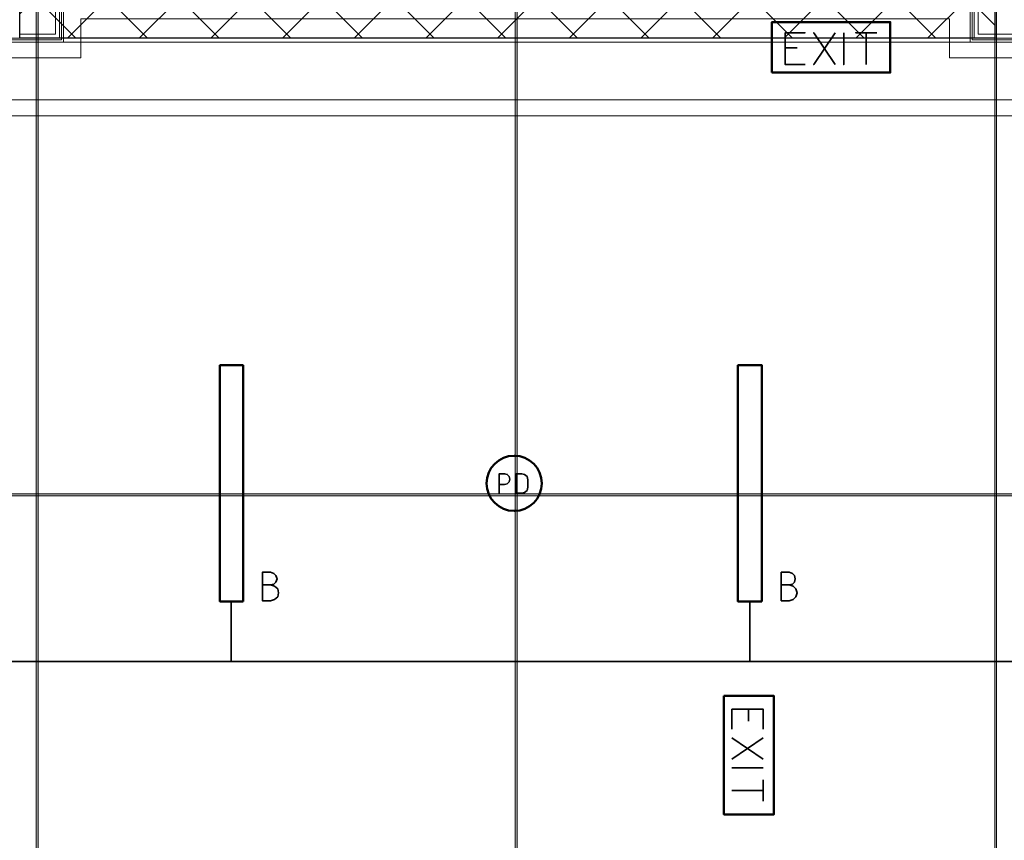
# Model space of a CAD drawing. Header units: millimetres. Extents: x 0.9 to 32.8, y 0.3 to 23.1.
# Tile 91 of 111: x 13.3 to 15.8, y 10.9 to 13. Entities that reach past the tile are written whole.
import ezdxf

# ---------------------------------------------------------------- set-up
doc = ezdxf.new("R2010")
doc.units = ezdxf.units.MM
doc.layers.add('PDF_Geometry', color=9, linetype='Continuous', true_color=0x808080)
doc.layers.add('PDF_Solid Fills', color=7, linetype='Continuous')

msp = doc.modelspace()

# ---------------------------------------------------------------- hatches: boundary and pattern name
h = msp.add_hatch()
h.set_pattern_fill('ANSI37', color=256, scale=0.04)
h.paths.add_polyline_path([(13.3406, 20.136), (15.7839, 20.136), (15.7839, 12.9212), (13.3406, 12.9212)])
at = {"layer": 'PDF_Solid Fills', "true_color": 0x808080, "transparency": 33554559}
msp.add_hatch(color=8, dxfattribs=at).paths.add_polyline_path([(28.2152, 11.7763), (28.2152, 11.7796), (1.3427, 11.7796), (1.3427, 11.7746), (28.2152, 11.7746)])

# ---------------------------------------------------------------- linework, layer by layer
msp.add_lwpolyline([(13.3406, 20.136), (15.7839, 20.136), (15.7839, 12.9212), (13.3406, 12.9212)], close=True)
at = {"layer": 'PDF_Geometry', "lineweight": 5}
for points in [[(13.3873, 0.43), (13.3873, 22.9375), (13.3873, 22.9143), (13.3823, 22.9143), (13.3823, 22.9375), (13.3823, 0.43)], [(14.5873, 0.4283), (14.5873, 22.9375), (14.5873, 22.9143), (14.5823, 22.9143), (14.5823, 22.9375), (14.5823, 0.4283)], [(15.7889, 0.4283), (15.7889, 22.9359), (15.7889, 22.9143), (15.7839, 22.9143), (15.7839, 22.9359), (15.7839, 0.4283)]]:
    msp.add_lwpolyline(points, dxfattribs=at)
at = {"layer": 'PDF_Geometry', "lineweight": 18}
for points in [[(12.689, 12.9579), (12.034, 12.9579), (12.034, 13.5146), (12.0757, 13.5212), (12.069, 13.5662), (11.989, 13.5546), (11.989, 12.9112), (13.4506, 12.9112), (13.4506, 14.7129)], [(13.4456, 14.7179), (13.4456, 12.9163), (11.994, 12.9163), (11.994, 13.5496), (12.0707, 13.5612)], [(13.4406, 14.7229), (13.4406, 12.9212), (11.999, 12.9212), (11.999, 13.5446), (12.0707, 13.5562)], [(17.1322, 13.0229), (17.1322, 13.5146), (17.1022, 13.5196), (17.1088, 13.5646), (17.1772, 13.5546), (17.1772, 12.9112), (15.7222, 12.9112), (15.7222, 13.0612), (16.1689, 13.0612)], [(17.1088, 13.5596), (17.1722, 13.5496), (17.1722, 12.9163), (15.7272, 12.9163), (15.7272, 13.0563), (16.1689, 13.0563)], [(17.1072, 13.5546), (17.1672, 13.5446), (17.1672, 12.9212), (15.7322, 12.9212), (15.7322, 13.0512), (16.1689, 13.0512)], [(13.4506, 12.9112), (15.7222, 12.9112)]]:
    msp.add_lwpolyline(points, dxfattribs=at)
at = {"layer": 'PDF_Geometry', "color": 254, "lineweight": 18, "true_color": 0xdcdcdc}
msp.add_lwpolyline([(12.1207, 9.473), (22.922, 9.473), (22.9236, 11.8563), (22.9236, 12.8713), (21.6204, 12.8713), (21.6204, 13.5029), (20.7537, 13.5029), (20.7537, 12.8713), (18.0655, 12.8713), (18.0655, 13.5029), (17.1989, 13.5029), (17.1989, 12.8713), (15.6705, 12.8713), (15.6705, 12.9696), (13.494, 12.9696), (13.494, 12.8713), (11.9907, 12.8713)], dxfattribs=at)
at = {"layer": 'PDF_Geometry', "lineweight": 18}
for points in [[(13.4306, 12.9312), (13.4306, 13.2312), (13.3406, 13.2312), (13.3406, 12.9312)], [(15.8322, 12.9312), (15.7422, 12.9312), (15.7422, 13.0413), (15.8322, 13.0413)]]:
    msp.add_lwpolyline(points, close=True, dxfattribs=at)
at = {"layer": 'PDF_Geometry', "color": 3, "lineweight": 50}
for points in [[(15.2256, 12.8346), (15.5222, 12.8346), (15.5222, 12.9613), (15.2256, 12.9613)], [(13.9006, 11.5096), (13.9006, 12.1013), (13.8423, 12.1013), (13.8423, 11.5096)], [(15.2006, 11.5096), (15.2006, 12.1013), (15.1406, 12.1013), (15.1406, 11.5096)]]:
    msp.add_lwpolyline(points, close=True, dxfattribs=at)
at = {"layer": 'PDF_Geometry', "color": 4, "lineweight": 50}
for points in [[(15.2256, 12.8346), (15.5222, 12.8346), (15.5222, 12.9613), (15.2256, 12.9613)], [(15.1056, 11.273), (15.1056, 10.9763), (15.2306, 10.9763), (15.2306, 11.273)]]:
    msp.add_lwpolyline(points, close=True, dxfattribs=at)
at = {"layer": 'PDF_Geometry', "color": 7, "lineweight": 35}
for points in [[(15.3089, 12.8546), (15.2589, 12.8546), (15.2589, 12.9346), (15.3089, 12.9346), (15.2589, 12.9346), (15.2589, 12.8546)], [(15.3839, 12.9346), (15.3306, 12.8546)], [(15.3839, 12.8546), (15.3306, 12.9346)], [(15.4056, 12.9346), (15.4056, 12.8546)], [(15.4889, 12.9346), (15.4356, 12.9346)], [(15.4622, 12.8546), (15.4622, 12.9346)], [(15.2889, 12.8963), (15.2589, 12.8963)], [(14.5856, 11.7813), (14.5989, 11.7813), (14.6056, 11.783), (14.6123, 11.7879), (14.6139, 11.7963), (14.6139, 11.8146), (14.6123, 11.823), (14.6056, 11.828), (14.5989, 11.8296), (14.5856, 11.8296)]]:
    msp.add_lwpolyline(points, close=True, dxfattribs=at)
at = {"layer": 'PDF_Geometry', "color": 254, "lineweight": 18, "true_color": 0xdcdcdc}
for points in [[(22.7453, 9.5763), (22.7453, 12.7663), (2.8243, 12.7663), (2.8243, 9.5763)], [(22.707, 9.6164), (22.707, 12.7263), (2.8643, 12.7263), (2.8643, 9.6164)]]:
    msp.add_lwpolyline(points, close=True, dxfattribs=at)
at = {"layer": 'PDF_Geometry', "color": 7, "lineweight": 35}
for points in [[(14.5423, 11.7813), (14.5423, 11.8296), (14.5556, 11.8296), (14.5623, 11.828), (14.5672, 11.823), (14.5689, 11.8163), (14.5672, 11.8096), (14.5623, 11.8046), (14.5556, 11.803), (14.5423, 11.803)], [(13.969, 11.5513), (13.9773, 11.553), (13.9823, 11.558), (13.9856, 11.5663), (13.9823, 11.5746), (13.9773, 11.5796), (13.969, 11.583), (13.9489, 11.583), (13.9489, 11.5113), (13.969, 11.5113), (13.979, 11.5146), (13.9873, 11.5213), (13.989, 11.5313), (13.9873, 11.5413), (13.979, 11.548), (13.969, 11.5513), (13.9489, 11.5513)], [(15.2689, 11.5513), (15.2772, 11.553), (15.2822, 11.558), (15.2839, 11.5663), (15.2822, 11.5746), (15.2772, 11.5796), (15.2689, 11.583), (15.2489, 11.583), (15.2489, 11.5113), (15.2689, 11.5113), (15.2789, 11.5146), (15.2856, 11.5213), (15.2889, 11.5313), (15.2856, 11.5413), (15.2789, 11.548), (15.2689, 11.5513), (15.2489, 11.5513)], [(12.5723, 11.5096), (12.5723, 11.3596), (16.4705, 11.3596), (16.4705, 11.5096)], [(13.8706, 11.3596), (13.8706, 11.5096)], [(15.1706, 11.5096), (15.1706, 11.3596)], [(15.1256, 11.1897), (15.1256, 11.2396), (15.2039, 11.2396), (15.2039, 11.1897)], [(15.1672, 11.2396), (15.1672, 11.2096)], [(15.1256, 11.168), (15.2039, 11.1147)], [(15.2039, 11.168), (15.1256, 11.1147)], [(15.1256, 11.093), (15.2039, 11.093)], [(15.2039, 11.063), (15.2039, 11.0097)], [(15.2039, 11.0363), (15.1256, 11.0363)]]:
    msp.add_lwpolyline(points, dxfattribs=at)
at = {"layer": 'PDF_Geometry', "lineweight": 5}
msp.add_lwpolyline([(28.2152, 11.7763), (28.2152, 11.7796), (1.3427, 11.7796), (1.3427, 11.7746), (28.2152, 11.7746)], close=True, dxfattribs=at)
at = {"layer": 'PDF_Geometry', "color": 3, "lineweight": 50}
msp.add_circle((14.5798, 11.8056), 0.0691, dxfattribs=at)
at = {"layer": 'PDF_Solid Fills', "color": 8, "lineweight": 5, "true_color": 0x808080, "transparency": 33554559}
for points in [[(13.3873, 0.43), (13.3873, 22.9376), (13.3823, 0.43), (13.3823, 22.9376)], [(14.5873, 0.4283), (14.5873, 22.9376), (14.5823, 0.4283), (14.5823, 22.9376)], [(15.7889, 0.4283), (15.7889, 22.9359), (15.7839, 0.4283), (15.7839, 22.9359)]]:
    msp.add_solid(points, dxfattribs=at)

doc.saveas('drawing.dxf')
